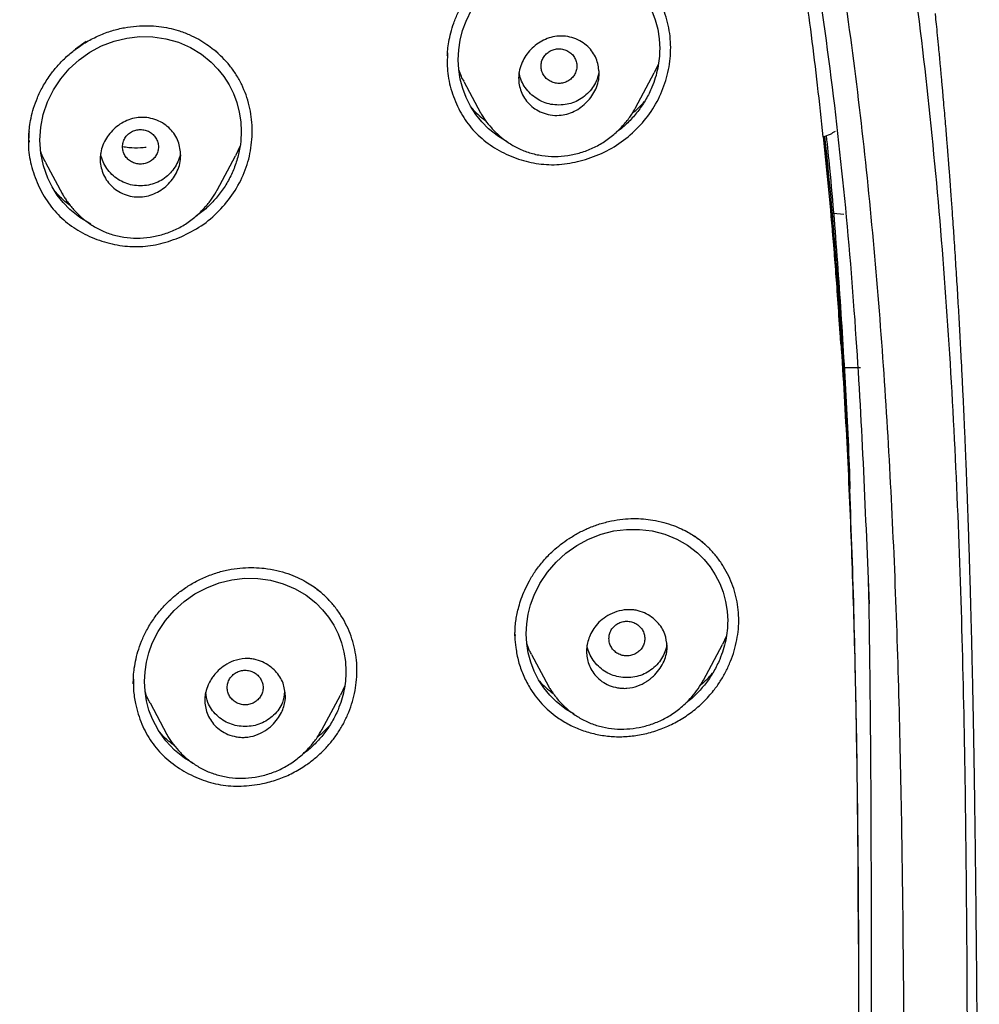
# Model space of a CAD drawing. Header units: millimetres. Extents: x 8 to 1894, y 12 to 2723.
# Tile 92 of 152: x 730 to 751, y 1842 to 1864. Entities that reach past the tile are written whole.
import ezdxf

# ---------------------------------------------------------------- set-up
doc = ezdxf.new("R2010")
doc.units = ezdxf.units.MM

msp = doc.modelspace()

# ---------------------------------------------------------------- linework, layer by layer
at = {"color": 7, "linetype": 'Continuous', "lineweight": 30}
for p, q in [((731.305, 1863.527), (731.063, 1863.356)), ((739.366, 1863.103), (739.366, 1863.085)), ((744.081, 1863.034), (743.985, 1862.828)), ((743.57, 1862.047), (743.986, 1862.828)), ((739.737, 1862.639), (740.112, 1861.935)), ((740.115, 1861.936), (740.11, 1861.944)), ((730.022, 1861.326), (730.022, 1861.315)), ((730.03, 1861.315), (730.03, 1861.284)), ((734.74, 1861.198), (734.636, 1860.977)), ((730.398, 1860.828), (730.774, 1860.123)), ((734.229, 1860.212), (734.637, 1860.977)), ((730.776, 1860.124), (730.771, 1860.134)), ((748.22, 1859.671), (747.991, 1859.691)), ((748.146, 1856.933), (748.12, 1857.32)), ((748.236, 1856.252), (748.589, 1856.252)), ((740.878, 1850.286), (740.878, 1850.268)), ((740.88, 1850.293), (740.88, 1850.269)), ((745.085, 1849.271), (745.509, 1850.067)), ((745.595, 1850.247), (745.509, 1850.067)), ((741.247, 1849.847), (741.623, 1849.142)), ((732.357, 1849.216), (732.357, 1849.201)), ((736.566, 1848.162), (736.981, 1848.939)), ((737.076, 1849.147), (736.979, 1848.94)), ((732.73, 1848.764), (733.106, 1848.058))]:
    msp.add_line(p, q, dxfattribs=at)
at = {"color": 7, "linetype": 'Continuous', "lineweight": 30, "flags": 128}
for points in [[(740.706, 1861.29), (740.507, 1861.407), (740.285, 1861.583), (740.135, 1861.736), (740.002, 1861.902), (739.888, 1862.083), (739.791, 1862.278), (739.713, 1862.483), (739.658, 1862.692), (739.625, 1862.906), (739.613, 1863.124), (739.624, 1863.342), (739.656, 1863.558), (739.71, 1863.772), (739.786, 1863.983), (739.916, 1864.249)], [(743.933, 1864.212), (744.009, 1864.011), (744.065, 1863.802), (744.099, 1863.586), (744.11, 1863.37), (744.11, 1863.37)], [(731.409, 1859.448), (731.405, 1859.45), (731.159, 1859.598), (730.938, 1859.778), (730.788, 1859.933), (730.656, 1860.101), (730.542, 1860.284), (730.446, 1860.481), (730.348, 1860.756), (730.29, 1861.038), (730.27, 1861.327), (730.289, 1861.616), (730.346, 1861.902), (730.443, 1862.184), (730.572, 1862.449), (730.735, 1862.698), (730.926, 1862.922), (731.145, 1863.12), (731.389, 1863.292), (731.649, 1863.43), (731.929, 1863.537), (732.213, 1863.607), (732.503, 1863.64), (732.795, 1863.635), (733.081, 1863.592), (733.362, 1863.512), (733.63, 1863.396), (733.876, 1863.248), (734.098, 1863.068), (734.247, 1862.915), (734.379, 1862.747), (734.494, 1862.564), (734.591, 1862.368), (734.666, 1862.165), (734.721, 1861.955), (734.755, 1861.739), (734.766, 1861.523), (734.766, 1861.523)], [(742.201, 1848.514), (742.024, 1848.615), (741.803, 1848.787), (741.653, 1848.937), (741.52, 1849.101), (741.405, 1849.279), (741.308, 1849.471), (741.23, 1849.674), (741.174, 1849.882), (741.141, 1850.094), (741.129, 1850.311), (741.14, 1850.528), (741.173, 1850.744), (741.228, 1850.958), (741.305, 1851.169), (741.436, 1851.434), (741.602, 1851.683), (741.797, 1851.909), (742.017, 1852.108), (742.258, 1852.279), (742.522, 1852.421), (742.8, 1852.53), (743.083, 1852.603), (743.371, 1852.639), (743.661, 1852.64), (743.944, 1852.604), (744.221, 1852.532), (744.489, 1852.424), (744.733, 1852.284), (744.954, 1852.114), (745.104, 1851.965), (745.236, 1851.802), (745.351, 1851.625), (745.449, 1851.433), (745.526, 1851.234), (745.581, 1851.027), (745.616, 1850.813), (745.627, 1850.597), (745.627, 1850.597)], [(733.695, 1847.418), (733.496, 1847.535), (733.275, 1847.711), (733.08, 1847.917), (732.916, 1848.148), (732.783, 1848.403), (732.706, 1848.606), (732.651, 1848.814), (732.618, 1849.026), (732.607, 1849.242), (732.618, 1849.459), (732.65, 1849.674), (732.705, 1849.886), (732.781, 1850.096), (732.911, 1850.359), (733.076, 1850.607), (733.27, 1850.831), (733.49, 1851.028), (733.734, 1851.199), (733.996, 1851.337), (734.274, 1851.444), (734.558, 1851.514), (734.847, 1851.548), (735.138, 1851.545), (735.423, 1851.504), (735.702, 1851.427), (735.969, 1851.315), (736.213, 1851.171), (736.435, 1850.996), (736.584, 1850.845), (736.716, 1850.68), (736.831, 1850.501), (736.927, 1850.308), (737.003, 1850.108), (737.059, 1849.9), (737.093, 1849.686), (737.104, 1849.471), (737.104, 1849.471)]]:
    msp.add_lwpolyline(points, dxfattribs=at)
at = {"color": 7, "linetype": 'Continuous', "lineweight": 30}
for points, knots in [([(746.132, 1797.158), (746.593, 1798.387), (747.512, 1800.831), (748.495, 1804.601), (749.27, 1808.382), (749.853, 1812.175), (750.34, 1816.36), (750.695, 1820.94), (750.905, 1825.905), (751, 1831.452), (750.99, 1837.581), (750.978, 1844.311), (750.875, 1851.06), (750.555, 1857.838), (750.011, 1863.494), (749.341, 1868.017), (748.676, 1871.415), (747.796, 1874.799), (746.641, 1878.144), (745.224, 1881.22), (743.546, 1883.984), (741.653, 1886.399), (739.443, 1888.544), (737.004, 1890.399), (734.422, 1891.997), (731.301, 1893.599), (727.614, 1895.121), (723.365, 1896.49), (719.049, 1897.572), (714.683, 1898.4), (710.282, 1898.968), (705.871, 1899.292), (701.478, 1899.419), (697.107, 1899.43), (692.736, 1899.418), (688.344, 1899.29), (683.933, 1898.968), (679.531, 1898.4), (675.166, 1897.573), (670.85, 1896.491), (666.6, 1895.12), (662.914, 1893.6), (659.793, 1891.997), (657.21, 1890.4), (654.772, 1888.545), (652.562, 1886.4), (650.668, 1883.984), (648.991, 1881.22), (647.573, 1878.144), (646.418, 1874.799), (645.539, 1871.415), (644.873, 1868.018), (644.203, 1863.495), (643.659, 1857.838), (643.34, 1851.061), (643.237, 1844.312), (643.225, 1837.582), (643.214, 1831.001), (643.338, 1824.548), (643.685, 1818.223), (644.263, 1812.764), (644.982, 1808.18), (645.752, 1804.467), (646.726, 1800.765), (647.629, 1798.364), (648.083, 1797.158)], [0, 0, 0, 0, 0.01422, 0.028301, 0.042283, 0.056188, 0.070046, 0.088148, 0.106186, 0.124159, 0.148558, 0.172923, 0.197399, 0.221993, 0.24671, 0.259145, 0.27167, 0.284302, 0.297067, 0.309991, 0.320883, 0.3319, 0.342924, 0.353811, 0.364567, 0.375221, 0.391058, 0.40678, 0.422432, 0.438055, 0.453668, 0.469227, 0.484683, 0.500001, 0.515318, 0.530774, 0.546334, 0.561944, 0.577571, 0.59322, 0.608942, 0.624779, 0.635434, 0.646191, 0.657076, 0.668103, 0.679114, 0.690014, 0.702933, 0.7157, 0.728331, 0.740856, 0.753291, 0.778008, 0.802602, 0.827078, 0.851444, 0.875842, 0.898728, 0.921719, 0.944802, 0.958463, 0.9722, 0.986034, 1, 1, 1, 1]), ([(744.739, 1797.28), (745.115, 1798.268), (745.867, 1800.241), (746.729, 1803.282), (747.443, 1806.352), (748.014, 1809.446), (748.474, 1812.555), (748.907, 1816.267), (749.256, 1820.586), (749.479, 1825.507), (749.58, 1830.652), (749.585, 1836.017), (749.57, 1841.606), (749.512, 1847.199), (749.34, 1852.796), (748.985, 1858.392), (748.481, 1863.045), (747.916, 1866.75), (747.389, 1869.517), (746.731, 1872.261), (745.916, 1874.969), (744.909, 1877.621), (743.78, 1879.973), (742.562, 1882.016), (741.314, 1883.764), (739.899, 1885.389), (738.155, 1887.037), (736.053, 1888.646), (733.602, 1890.178), (730.864, 1891.6), (727.851, 1892.896), (724.575, 1894.053), (721.236, 1895.018), (717.85, 1895.814), (714.145, 1896.505), (710.119, 1897.034), (705.784, 1897.362), (701.445, 1897.494), (697.108, 1897.507), (692.771, 1897.492), (688.43, 1897.359), (684.095, 1897.034), (680.069, 1896.506), (676.364, 1895.816), (672.979, 1895.019), (669.64, 1894.052), (666.364, 1892.895), (663.349, 1891.601), (660.612, 1890.178), (658.162, 1888.646), (656.061, 1887.037), (654.316, 1885.39), (652.903, 1883.763), (651.652, 1882.017), (650.437, 1879.972), (649.307, 1877.621), (648.299, 1874.969), (647.485, 1872.261), (646.827, 1869.517), (646.299, 1866.75), (645.734, 1863.045), (645.231, 1858.392), (644.876, 1852.796), (644.703, 1847.199), (644.645, 1841.607), (644.63, 1836.018), (644.636, 1830.727), (644.73, 1825.732), (644.934, 1821.034), (645.293, 1816.341), (645.773, 1812.242), (646.323, 1808.738), (646.885, 1805.824), (647.579, 1802.934), (648.408, 1800.071), (649.119, 1798.211), (649.475, 1797.28)], [0, 0, 0, 0, 0.011709, 0.0234, 0.035079, 0.046745, 0.058401, 0.070053, 0.08835, 0.106637, 0.124908, 0.145647, 0.166375, 0.187119, 0.207887, 0.228673, 0.249479, 0.259892, 0.270315, 0.28075, 0.291198, 0.301658, 0.31213, 0.319994, 0.327864, 0.335737, 0.343609, 0.354092, 0.364563, 0.37502, 0.38755, 0.400066, 0.41258, 0.425091, 0.437599, 0.45323, 0.468841, 0.484431, 0.499999, 0.515569, 0.531166, 0.546782, 0.562408, 0.574915, 0.587424, 0.599934, 0.612454, 0.624987, 0.635443, 0.645912, 0.656393, 0.664263, 0.672136, 0.680006, 0.687871, 0.698343, 0.708803, 0.71925, 0.729685, 0.740108, 0.750521, 0.771326, 0.792113, 0.81288, 0.833624, 0.854353, 0.875091, 0.892532, 0.909986, 0.927451, 0.944927, 0.955919, 0.966921, 0.977933, 0.988958, 1, 1, 1, 1]), ([(747.762, 1861.4), (747.72, 1861.784), (747.638, 1862.541), (747.501, 1863.656), (747.357, 1864.731), (747.202, 1865.779), (747.02, 1866.907), (746.805, 1868.112), (746.552, 1869.38), (746.289, 1870.561), (746.02, 1871.657), (745.747, 1872.67), (745.461, 1873.643), (745.159, 1874.579), (744.844, 1875.486), (744.616, 1876.078), (744.503, 1876.372)], [0, 0, 0, 0, 0.075629, 0.148774, 0.219442, 0.287672, 0.355801, 0.442638, 0.526807, 0.608264, 0.678737, 0.747131, 0.812909, 0.876424, 0.938775, 1, 1, 1, 1]), ([(748.792, 1850.974), (748.712, 1852.95), (748.542, 1857.151), (748.023, 1862.456), (747.334, 1866.867), (746.926, 1869.129), (746.614, 1870.265), (746.599, 1870.321)], [0, 0, 0, 0, 0.304502, 0.647209, 0.819184, 0.991101, 1, 1, 1, 1]), ([(739.367, 1863.219), (739.37, 1863.26), (739.376, 1863.361), (739.4, 1863.53), (739.443, 1863.73), (739.511, 1863.95), (739.609, 1864.184), (739.742, 1864.428), (739.915, 1864.675), (740.11, 1864.895), (740.32, 1865.086), (740.537, 1865.248), (740.78, 1865.396), (740.958, 1865.473), (741.049, 1865.512)], [0, 0, 0, 0, 0.042308, 0.103352, 0.17212, 0.248725, 0.333331, 0.425785, 0.5253, 0.632096, 0.717199, 0.806754, 0.900946, 1, 1, 1, 1]), ([(742.453, 1860.894), (742.613, 1860.952), (742.933, 1861.068), (743.363, 1861.353), (743.735, 1861.706), (744.034, 1862.125), (744.241, 1862.592), (744.353, 1863.086), (744.364, 1863.588), (744.271, 1864.078), (744.073, 1864.53), (743.79, 1864.933), (743.54, 1865.142), (743.415, 1865.245)], [0, 0, 0, 0, 0.091727, 0.18295, 0.273894, 0.364886, 0.455868, 0.546584, 0.637206, 0.728054, 0.818937, 0.909565, 1, 1, 1, 1]), ([(742.317, 1790.275), (742.364, 1790.34), (742.458, 1790.47), (742.591, 1790.659), (742.713, 1790.833), (742.816, 1790.981), (742.917, 1791.129), (743.019, 1791.279), (743.126, 1791.439), (743.261, 1791.641), (743.43, 1791.9), (743.639, 1792.228), (743.817, 1792.516), (743.964, 1792.757), (744.075, 1792.942), (744.184, 1793.126), (744.286, 1793.301), (744.382, 1793.469), (744.481, 1793.642), (744.586, 1793.831), (744.695, 1794.029), (744.798, 1794.22), (744.89, 1794.393), (744.964, 1794.534), (745.021, 1794.643), (745.064, 1794.726), (745.106, 1794.809), (745.156, 1794.907), (745.218, 1795.029), (745.29, 1795.174), (745.368, 1795.332), (745.446, 1795.493), (745.517, 1795.641), (745.576, 1795.765), (745.623, 1795.865), (745.666, 1795.957), (745.715, 1796.064), (745.777, 1796.197), (745.847, 1796.353), (745.921, 1796.518), (745.994, 1796.682), (746.062, 1796.838), (746.125, 1796.985), (746.182, 1797.119), (746.23, 1797.231), (746.265, 1797.316), (746.294, 1797.384), (746.321, 1797.451), (746.353, 1797.528), (746.399, 1797.64), (746.461, 1797.793), (746.54, 1797.991), (746.629, 1798.218), (746.714, 1798.438), (746.792, 1798.644), (746.862, 1798.831), (746.933, 1799.022), (746.997, 1799.199), (747.05, 1799.345), (747.091, 1799.461), (747.129, 1799.568), (747.176, 1799.703), (747.236, 1799.874), (747.309, 1800.089), (747.391, 1800.331), (747.465, 1800.554), (747.527, 1800.744), (747.571, 1800.883), (747.61, 1801.003), (747.639, 1801.095), (747.663, 1801.174), (747.689, 1801.255), (747.72, 1801.357), (747.763, 1801.495), (747.816, 1801.669), (747.874, 1801.865), (747.931, 1802.058), (747.983, 1802.237), (748.039, 1802.428), (748.095, 1802.626), (748.151, 1802.828), (748.2, 1803.006), (748.245, 1803.169), (748.288, 1803.329), (748.334, 1803.502), (748.387, 1803.702), (748.445, 1803.927), (748.523, 1804.232), (748.617, 1804.613), (748.725, 1805.059), (748.824, 1805.488), (748.898, 1805.815), (748.948, 1806.039), (748.975, 1806.164), (748.998, 1806.267), (749.019, 1806.365), (749.045, 1806.486), (749.078, 1806.644), (749.12, 1806.843), (749.173, 1807.101), (749.238, 1807.42), (749.313, 1807.801), (749.393, 1808.22), (749.458, 1808.574), (749.506, 1808.838), (749.533, 1808.988), (749.553, 1809.102), (749.567, 1809.185), (749.58, 1809.257), (749.594, 1809.339), (749.612, 1809.444), (749.637, 1809.585), (749.667, 1809.762), (749.701, 1809.966), (749.735, 1810.173), (749.767, 1810.375), (749.811, 1810.648), (749.863, 1810.985), (749.925, 1811.392), (749.984, 1811.795), (750.03, 1812.117), (750.061, 1812.344), (750.078, 1812.467), (750.091, 1812.561), (750.101, 1812.633), (750.11, 1812.701), (750.122, 1812.79), (750.139, 1812.916), (750.161, 1813.082), (750.187, 1813.285), (750.23, 1813.624), (750.286, 1814.074), (750.349, 1814.605), (750.4, 1815.055), (750.442, 1815.431), (750.474, 1815.735), (750.502, 1816.003), (750.526, 1816.232), (750.546, 1816.43), (750.564, 1816.614), (750.583, 1816.811), (750.605, 1817.042), (750.629, 1817.305), (750.656, 1817.601), (750.684, 1817.917), (750.713, 1818.249), (750.74, 1818.584), (750.767, 1818.916), (750.792, 1819.245), (750.817, 1819.571), (750.838, 1819.871), (750.857, 1820.142), (750.873, 1820.373), (750.887, 1820.577), (750.897, 1820.742), (750.906, 1820.871), (750.912, 1820.974), (750.919, 1821.081), (750.926, 1821.205), (750.936, 1821.357), (750.946, 1821.535), (750.958, 1821.733), (750.97, 1821.941), (750.981, 1822.144), (750.991, 1822.342), (751.001, 1822.532), (751.014, 1822.775), (751.028, 1823.063), (751.043, 1823.389), (751.057, 1823.69), (751.069, 1823.969), (751.08, 1824.226), (751.089, 1824.461), (751.096, 1824.641), (751.101, 1824.769), (751.105, 1824.863), (751.109, 1824.969), (751.113, 1825.101), (751.119, 1825.262), (751.125, 1825.451), (751.134, 1825.698), (751.143, 1825.991), (751.153, 1826.315), (751.161, 1826.628), (751.171, 1826.999), (751.181, 1827.42), (751.192, 1827.881), (751.2, 1828.31), (751.206, 1828.641), (751.21, 1828.887), (751.213, 1829.052), (751.215, 1829.213), (751.217, 1829.361), (751.219, 1829.483), (751.22, 1829.571), (751.221, 1829.641), (751.222, 1829.715), (751.223, 1829.809), (751.225, 1829.95), (751.228, 1830.146), (751.23, 1830.406), (751.233, 1830.708), (751.236, 1831.042), (751.239, 1831.487), (751.242, 1832.043), (751.245, 1832.715), (751.245, 1833.415), (751.245, 1834.142), (751.244, 1834.766), (751.242, 1835.263), (751.241, 1835.61), (751.239, 1835.912), (751.238, 1836.168), (751.237, 1836.368), (751.236, 1836.518), (751.235, 1836.631), (751.235, 1836.739), (751.234, 1836.857), (751.233, 1837.021), (751.232, 1837.239), (751.23, 1837.518), (751.227, 1837.839), (751.225, 1838.201), (751.222, 1838.605), (751.217, 1839.195), (751.211, 1839.948), (751.204, 1840.843), (751.197, 1841.709), (751.19, 1842.545), (751.183, 1843.35), (751.175, 1844.124), (751.167, 1844.871), (751.158, 1845.591), (751.149, 1846.28), (751.142, 1846.82), (751.136, 1847.211), (751.132, 1847.455), (751.128, 1847.651), (751.126, 1847.806), (751.123, 1847.944), (751.121, 1848.09), (751.118, 1848.26), (751.114, 1848.45), (751.11, 1848.669), (751.105, 1848.91), (751.098, 1849.236), (751.09, 1849.629), (751.081, 1850.01), (751.074, 1850.301), (751.068, 1850.508), (751.063, 1850.699), (751.059, 1850.869), (751.055, 1851.018), (751.051, 1851.163), (751.046, 1851.329), (751.04, 1851.534), (751.033, 1851.773), (751.025, 1852.029), (751.017, 1852.29), (751.009, 1852.554), (750.999, 1852.829), (750.99, 1853.098), (750.981, 1853.347), (750.972, 1853.574), (750.963, 1853.826), (750.951, 1854.128), (750.936, 1854.485), (750.92, 1854.851), (750.905, 1855.21), (750.889, 1855.546), (750.873, 1855.876), (750.856, 1856.226), (750.836, 1856.6), (750.816, 1856.987), (750.795, 1857.361), (750.775, 1857.712), (750.756, 1858.027), (750.738, 1858.318), (750.72, 1858.599), (750.701, 1858.894), (750.681, 1859.2), (750.66, 1859.502), (750.642, 1859.761), (750.626, 1859.981), (750.611, 1860.181), (750.596, 1860.39), (750.581, 1860.588), (750.568, 1860.754), (750.557, 1860.893), (750.547, 1861.024), (750.536, 1861.167), (750.522, 1861.338), (750.506, 1861.535), (750.487, 1861.756), (750.467, 1861.99), (750.447, 1862.221), (750.43, 1862.42), (750.415, 1862.583), (750.403, 1862.718), (750.391, 1862.845), (750.38, 1862.964), (750.369, 1863.087), (750.356, 1863.227), (750.337, 1863.424), (750.314, 1863.659), (750.29, 1863.907), (750.274, 1864.067), (750.266, 1864.145), (750.265, 1864.152)], [0, 0, 0, 0, 0.003145, 0.006366, 0.009143, 0.01148, 0.013454, 0.016205, 0.018584, 0.021023, 0.025791, 0.030886, 0.036347, 0.039169, 0.042023, 0.044896, 0.04759, 0.050044, 0.052507, 0.055469, 0.058583, 0.061438, 0.064036, 0.066315, 0.067706, 0.068906, 0.069985, 0.071398, 0.073226, 0.075359, 0.07781, 0.080156, 0.082385, 0.084264, 0.085573, 0.086737, 0.088269, 0.090192, 0.092505, 0.094975, 0.097323, 0.099549, 0.101653, 0.103632, 0.105267, 0.106443, 0.107251, 0.10817, 0.109268, 0.110546, 0.112919, 0.115736, 0.118941, 0.122511, 0.124976, 0.127594, 0.130362, 0.133008, 0.135, 0.136431, 0.137879, 0.139428, 0.142067, 0.144998, 0.148357, 0.152145, 0.154199, 0.156234, 0.15789, 0.159146, 0.160048, 0.161119, 0.162509, 0.164219, 0.166823, 0.169658, 0.172298, 0.174737, 0.176973, 0.180158, 0.182829, 0.18524, 0.187443, 0.189477, 0.191776, 0.19451, 0.197651, 0.200926, 0.206932, 0.213139, 0.219032, 0.224289, 0.22638, 0.228077, 0.229361, 0.230564, 0.23201, 0.234271, 0.23695, 0.240044, 0.244684, 0.249813, 0.255433, 0.261543, 0.264057, 0.266073, 0.26759, 0.268609, 0.269411, 0.270506, 0.271906, 0.273611, 0.276187, 0.279034, 0.281813, 0.284518, 0.287149, 0.292753, 0.298065, 0.303444, 0.30894, 0.310936, 0.312574, 0.313832, 0.31471, 0.315463, 0.316555, 0.318288, 0.320507, 0.323214, 0.326405, 0.334121, 0.341206, 0.347648, 0.352134, 0.356225, 0.359804, 0.362859, 0.365389, 0.367697, 0.3702, 0.373248, 0.376922, 0.380733, 0.385043, 0.389543, 0.394001, 0.398418, 0.40279, 0.407115, 0.411392, 0.414767, 0.41788, 0.420594, 0.422909, 0.42445, 0.425747, 0.426997, 0.428722, 0.430687, 0.433052, 0.435803, 0.4386, 0.441308, 0.443929, 0.44646, 0.448902, 0.453603, 0.457925, 0.461901, 0.4656, 0.469022, 0.472169, 0.474939, 0.476194, 0.477288, 0.478669, 0.480427, 0.482564, 0.485078, 0.48797, 0.492407, 0.496741, 0.500899, 0.504881, 0.511555, 0.517668, 0.523292, 0.528662, 0.530904, 0.533101, 0.535254, 0.537337, 0.538995, 0.540113, 0.540868, 0.541805, 0.543062, 0.544638, 0.547444, 0.550901, 0.555006, 0.559557, 0.564224, 0.572838, 0.581817, 0.591169, 0.600898, 0.610975, 0.616227, 0.620873, 0.624912, 0.628343, 0.631168, 0.632961, 0.634379, 0.635711, 0.637296, 0.639133, 0.642336, 0.646099, 0.650421, 0.655303, 0.660742, 0.666739, 0.67915, 0.691211, 0.702879, 0.714133, 0.724958, 0.735354, 0.745327, 0.755065, 0.764292, 0.773004, 0.776665, 0.77995, 0.782711, 0.784514, 0.78611, 0.788223, 0.790339, 0.792853, 0.795765, 0.799064, 0.802423, 0.80873, 0.814651, 0.817525, 0.820297, 0.82284, 0.825083, 0.827026, 0.828766, 0.830799, 0.83363, 0.836923, 0.840331, 0.843769, 0.847239, 0.850744, 0.854566, 0.857821, 0.860566, 0.863493, 0.867746, 0.872485, 0.877526, 0.882175, 0.886591, 0.890754, 0.895186, 0.900333, 0.905477, 0.91043, 0.915029, 0.91932, 0.922798, 0.926505, 0.930404, 0.93443, 0.938546, 0.942339, 0.94463, 0.947237, 0.950259, 0.952895, 0.955046, 0.956838, 0.958385, 0.960243, 0.962513, 0.965157, 0.968073, 0.971254, 0.974476, 0.977237, 0.979171, 0.980964, 0.982626, 0.984207, 0.985722, 0.987512, 0.989812, 0.993588, 0.996894, 0.999719, 1, 1, 1, 1]), ([(731.312, 1863.523), (731.406, 1863.573), (731.589, 1863.671), (731.875, 1863.774), (732.154, 1863.843), (732.424, 1863.879), (732.681, 1863.887), (732.923, 1863.871), (733.148, 1863.834), (733.375, 1863.775), (733.598, 1863.691), (733.811, 1863.586), (733.992, 1863.473), (734.136, 1863.368), (734.217, 1863.296), (734.251, 1863.266)], [0, 0, 0, 0, 0.098963, 0.193333, 0.283196, 0.368584, 0.449526, 0.526071, 0.598294, 0.666278, 0.750151, 0.826323, 0.894841, 0.955732, 1, 1, 1, 1]), ([(730.021, 1861.264), (730.021, 1861.277), (730.021, 1861.307), (730.021, 1861.377), (730.025, 1861.485), (730.04, 1861.639), (730.072, 1861.831), (730.128, 1862.048), (730.215, 1862.283), (730.336, 1862.53), (730.485, 1862.765), (730.656, 1862.982), (730.843, 1863.176), (731.061, 1863.363), (731.227, 1863.469), (731.312, 1863.523)], [0, 0, 0, 0, 0.01458, 0.03547, 0.078702, 0.136247, 0.208126, 0.294368, 0.383189, 0.483575, 0.595582, 0.687201, 0.785232, 0.889541, 1, 1, 1, 1]), ([(742.76, 1862.815), (742.756, 1862.754), (742.747, 1862.635), (742.668, 1862.411), (742.498, 1862.166), (742.258, 1861.989), (742.038, 1861.905), (741.856, 1861.875), (741.668, 1861.885), (741.485, 1861.936), (741.323, 1862.02), (741.147, 1862.167), (741, 1862.4), (740.948, 1862.674), (740.974, 1862.898), (741.052, 1863.12), (741.222, 1863.366), (741.461, 1863.543), (741.681, 1863.627), (741.864, 1863.657), (742.054, 1863.646), (742.24, 1863.593), (742.403, 1863.506), (742.576, 1863.358), (742.726, 1863.127), (742.749, 1862.916), (742.76, 1862.815)], [0, 0, 0, 0, 0.032632, 0.064119, 0.124954, 0.187231, 0.218455, 0.249642, 0.285112, 0.319496, 0.352554, 0.384421, 0.4445, 0.500367, 0.532806, 0.564248, 0.624922, 0.687168, 0.718249, 0.749454, 0.785671, 0.820496, 0.853976, 0.885863, 0.945522, 1, 1, 1, 1]), ([(733.424, 1859.169), (733.578, 1859.246), (733.886, 1859.4), (734.281, 1859.74), (734.607, 1860.141), (734.809, 1860.522), (734.92, 1860.844), (734.996, 1861.175), (735.027, 1861.598), (734.972, 1862.017), (734.877, 1862.338), (734.781, 1862.57), (734.659, 1862.789), (734.469, 1863.06), (734.287, 1863.228), (734.167, 1863.339)], [0, 0, 0, 0, 0.10057, 0.200837, 0.300932, 0.400986, 0.451068, 0.501077, 0.60095, 0.700925, 0.751055, 0.801297, 0.851497, 0.901541, 1, 1, 1, 1]), ([(739.372, 1863.277), (739.366, 1863.143), (739.355, 1862.851), (739.455, 1862.41), (739.631, 1861.976), (739.89, 1861.591), (740.225, 1861.274), (740.623, 1861.029), (741.06, 1860.857), (741.52, 1860.774), (741.99, 1860.779), (742.297, 1860.856), (742.453, 1860.894)], [0, 0, 0, 0, 0.085829, 0.187763, 0.291557, 0.391058, 0.490455, 0.593944, 0.697638, 0.797475, 0.897086, 1, 1, 1, 1]), ([(741.46, 1862.981), (741.463, 1862.947), (741.468, 1862.88), (741.51, 1862.786), (741.574, 1862.704), (741.658, 1862.643), (741.756, 1862.604), (741.86, 1862.59), (741.965, 1862.604), (742.062, 1862.643), (742.146, 1862.705), (742.21, 1862.786), (742.25, 1862.88), (742.265, 1862.982), (742.25, 1863.083), (742.21, 1863.177), (742.146, 1863.258), (742.061, 1863.319), (741.964, 1863.358), (741.859, 1863.372), (741.755, 1863.358), (741.657, 1863.319), (741.573, 1863.257), (741.51, 1863.176), (741.468, 1863.082), (741.462, 1863.014), (741.46, 1862.981)], [0, 0, 0, 0, 0.041659, 0.083341, 0.125, 0.166659, 0.208341, 0.25, 0.291659, 0.333341, 0.375, 0.416659, 0.458341, 0.5, 0.541659, 0.583341, 0.625, 0.666659, 0.708341, 0.75, 0.791659, 0.833341, 0.875, 0.916659, 0.958341, 1, 1, 1, 1]), ([(744.11, 1863.37), (744.108, 1863.297), (744.104, 1863.152), (744.07, 1862.935), (744.014, 1862.719), (743.929, 1862.485), (743.809, 1862.239), (743.645, 1861.99), (743.451, 1861.766), (743.28, 1861.602), (743.169, 1861.525), (743.138, 1861.504)], [0, 0, 0, 0, 0.101242, 0.202271, 0.3042, 0.408124, 0.544211, 0.678926, 0.81467, 0.949259, 1, 1, 1, 1]), ([(739.741, 1862.641), (739.72, 1862.677), (739.673, 1862.757), (739.643, 1862.845), (739.626, 1862.894)], [0, 0, 0, 0, 0.44589, 1, 1, 1, 1]), ([(742.749, 1862.872), (742.748, 1862.851), (742.742, 1862.774), (742.698, 1862.646), (742.616, 1862.496), (742.5, 1862.363), (742.363, 1862.252), (742.208, 1862.17), (742.039, 1862.122), (741.861, 1862.107), (741.682, 1862.121), (741.513, 1862.17), (741.357, 1862.251), (741.221, 1862.362), (741.105, 1862.495), (741.022, 1862.645), (740.98, 1862.761), (740.974, 1862.826), (740.974, 1862.836)], [0, 0, 0, 0, 0.025994, 0.093617, 0.161128, 0.231333, 0.301742, 0.369298, 0.436804, 0.507068, 0.577526, 0.645077, 0.712529, 0.782704, 0.853287, 0.920957, 0.988513, 1, 1, 1, 1]), ([(743.494, 1861.926), (743.548, 1861.969), (743.648, 1862.049), (743.731, 1862.146), (743.769, 1862.19)], [0, 0, 0, 0, 0.544191, 1, 1, 1, 1]), ([(739.916, 1862.039), (739.959, 1861.993), (740.055, 1861.891), (740.167, 1861.805), (740.228, 1861.757)], [0, 0, 0, 0, 0.444206, 1, 1, 1, 1]), ([(740.108, 1861.944), (740.142, 1861.887), (740.213, 1861.767), (740.356, 1861.594), (740.521, 1861.426), (740.722, 1861.271), (740.949, 1861.14), (741.203, 1861.039), (741.478, 1860.978), (741.767, 1860.958), (742.059, 1860.979), (742.346, 1861.042), (742.623, 1861.147), (742.881, 1861.292), (743.11, 1861.468), (743.302, 1861.662), (743.457, 1861.855), (743.535, 1861.989), (743.571, 1862.052)], [0, 0, 0, 0, 0.046517, 0.098641, 0.156655, 0.217464, 0.280522, 0.345544, 0.41277, 0.481609, 0.550635, 0.619718, 0.688795, 0.757933, 0.826951, 0.890975, 0.948543, 1, 1, 1, 1]), ([(733.416, 1860.987), (733.412, 1860.926), (733.404, 1860.807), (733.325, 1860.585), (733.157, 1860.339), (732.916, 1860.164), (732.695, 1860.081), (732.515, 1860.053), (732.331, 1860.065), (732.152, 1860.115), (731.992, 1860.198), (731.813, 1860.343), (731.659, 1860.581), (731.604, 1860.862), (731.631, 1861.089), (731.707, 1861.311), (731.877, 1861.556), (732.117, 1861.732), (732.337, 1861.814), (732.518, 1861.842), (732.704, 1861.83), (732.885, 1861.779), (733.047, 1861.694), (733.223, 1861.547), (733.381, 1861.311), (733.405, 1861.093), (733.416, 1860.987)], [0, 0, 0, 0, 0.032495, 0.063949, 0.124943, 0.187267, 0.218478, 0.249627, 0.283691, 0.317081, 0.349532, 0.381253, 0.44214, 0.500344, 0.532652, 0.564058, 0.624902, 0.687199, 0.718271, 0.749443, 0.784112, 0.817865, 0.850702, 0.882375, 0.942923, 1, 1, 1, 1]), ([(730.03, 1861.521), (730.021, 1861.404), (730.001, 1861.133), (730.08, 1860.709), (730.244, 1860.273), (730.482, 1859.874), (730.792, 1859.536), (731.168, 1859.27), (731.594, 1859.08), (732.048, 1858.964), (732.512, 1858.939), (732.978, 1859.001), (733.274, 1859.113), (733.424, 1859.169)], [0, 0, 0, 0, 0.0700558, 0.1614459, 0.2566596, 0.350729, 0.4415827, 0.5329, 0.6282864, 0.7225182, 0.8136657, 0.905072, 1, 1, 1, 1]), ([(732.116, 1861.179), (732.119, 1861.145), (732.125, 1861.077), (732.167, 1860.983), (732.23, 1860.902), (732.315, 1860.841), (732.412, 1860.802), (732.517, 1860.788), (732.621, 1860.802), (732.719, 1860.841), (732.803, 1860.903), (732.867, 1860.984), (732.907, 1861.078), (732.921, 1861.179), (732.907, 1861.28), (732.866, 1861.374), (732.802, 1861.456), (732.718, 1861.517), (732.621, 1861.556), (732.516, 1861.57), (732.411, 1861.556), (732.314, 1861.517), (732.23, 1861.455), (732.167, 1861.374), (732.125, 1861.28), (732.119, 1861.212), (732.116, 1861.179)], [0, 0, 0, 0, 0.0416593, 0.0833408, 0.125, 0.1666593, 0.2083407, 0.25, 0.2916593, 0.3333407, 0.375, 0.4166593, 0.4583407, 0.5, 0.5416593, 0.5833407, 0.625, 0.6666593, 0.7083407, 0.75, 0.7916593, 0.8333407, 0.875, 0.9166592, 0.9583407, 1, 1, 1, 1]), ([(734.766, 1861.523), (734.763, 1861.426), (734.755, 1861.232), (734.694, 1860.943), (734.598, 1860.662), (734.467, 1860.395), (734.304, 1860.147), (734.111, 1859.923), (733.93, 1859.752), (733.807, 1859.669), (733.765, 1859.641)], [0, 0, 0, 0, 0.132587, 0.265294, 0.400566, 0.534328, 0.666636, 0.79978, 0.932057, 1, 1, 1, 1]), ([(747.762, 1861.4), (747.816, 1861.418), (747.912, 1861.452), (747.996, 1861.507), (748.033, 1861.532)], [0, 0, 0, 0, 0.562325, 1, 1, 1, 1]), ([(747.762, 1861.4), (747.84, 1860.612), (747.997, 1859.035), (748.17, 1856.662), (748.306, 1854.283), (748.405, 1851.897), (748.474, 1849.507), (748.526, 1846.655), (748.552, 1843.341), (748.554, 1839.566), (748.554, 1836.103), (748.543, 1832.953), (748.508, 1830.115), (748.468, 1827.976), (748.422, 1826.784), (748.412, 1826.539)], [0, 0, 0, 0, 0.06806, 0.136238, 0.204542, 0.272974, 0.341528, 0.410192, 0.518278, 0.626519, 0.734816, 0.816069, 0.897415, 0.978923, 1, 1, 1, 1]), ([(748.118, 1857.32), (748.102, 1857.562), (748.058, 1858.22), (747.972, 1859.297), (747.875, 1860.416), (747.803, 1861.12), (747.774, 1861.405)], [0, 0, 0, 0, 0.177669, 0.482173, 0.791045, 1, 1, 1, 1]), ([(748.547, 1843.376), (748.545, 1843.891), (748.541, 1845.364), (748.514, 1847.794), (748.457, 1850.666), (748.366, 1853.335), (748.247, 1855.799), (748.099, 1858.058), (747.952, 1859.929), (747.834, 1861.046), (747.795, 1861.413)], [0, 0, 0, 0, 0.085686, 0.244645, 0.403677, 0.562919, 0.688186, 0.813499, 0.938794, 1, 1, 1, 1]), ([(748.365, 1853.543), (748.36, 1853.671), (748.331, 1854.553), (748.245, 1856.188), (748.099, 1858.446), (747.963, 1860.193), (747.859, 1861.186), (747.833, 1861.428)], [0, 0, 0, 0, 0.048667, 0.334909, 0.621257, 0.907566, 1, 1, 1, 1]), ([(730.403, 1860.83), (730.379, 1860.871), (730.331, 1860.952), (730.301, 1861.041), (730.287, 1861.085)], [0, 0, 0, 0, 0.50875, 1, 1, 1, 1]), ([(733.404, 1861.052), (733.403, 1861.036), (733.398, 1860.965), (733.336, 1860.788), (733.201, 1860.596), (733.02, 1860.45), (732.813, 1860.34), (732.574, 1860.3), (732.339, 1860.319), (732.169, 1860.367), (732.014, 1860.449), (731.877, 1860.56), (731.761, 1860.692), (731.679, 1860.843), (731.637, 1860.958), (731.631, 1861.022), (731.631, 1861.031)], [0, 0, 0, 0, 0.018633, 0.086939, 0.225362, 0.296485, 0.364725, 0.503201, 0.574374, 0.64261, 0.710745, 0.781627, 0.852925, 0.92128, 0.989521, 1, 1, 1, 1]), ([(732.647, 1861.165), (732.645, 1861.165), (732.603, 1861.159), (732.472, 1861.151), (732.295, 1861.149), (732.163, 1861.172), (732.117, 1861.18)], [0, 0, 0, 0, 0.011996, 0.240879, 0.736138, 1, 1, 1, 1]), ([(730.951, 1859.866), (730.949, 1859.867), (730.866, 1859.922), (730.742, 1860.034), (730.635, 1860.156), (730.591, 1860.206)], [0, 0, 0, 0, 0.013817, 0.599317, 1, 1, 1, 1]), ([(730.769, 1860.134), (730.783, 1860.108), (730.814, 1860.054), (730.869, 1859.972), (730.933, 1859.887), (731.032, 1859.766), (731.174, 1859.619), (731.376, 1859.46), (731.607, 1859.324), (731.865, 1859.22), (732.145, 1859.156), (732.438, 1859.134), (732.733, 1859.155), (733.022, 1859.219), (733.299, 1859.324), (733.556, 1859.469), (733.781, 1859.645), (733.969, 1859.835), (734.119, 1860.025), (734.196, 1860.156), (734.232, 1860.218)], [0, 0, 0, 0, 0.021421, 0.044433, 0.069256, 0.096104, 0.154899, 0.216558, 0.280504, 0.346459, 0.414774, 0.484469, 0.55414, 0.623636, 0.692885, 0.761929, 0.830226, 0.892991, 0.949483, 1, 1, 1, 1]), ([(748.155, 1856.781), (748.155, 1856.783), (748.148, 1856.898), (748.14, 1857.013), (748.131, 1857.127)], [0, 0, 0, 0, 0.018342, 1, 1, 1, 1]), ([(740.878, 1850.261), (740.878, 1850.292), (740.878, 1850.361), (740.884, 1850.485), (740.9, 1850.62), (740.927, 1850.767), (740.964, 1850.921), (741.02, 1851.097), (741.097, 1851.291), (741.202, 1851.501), (741.339, 1851.722), (741.514, 1851.948), (741.704, 1852.142), (741.898, 1852.306), (742.087, 1852.44), (742.296, 1852.564), (742.524, 1852.673), (742.77, 1852.766), (742.942, 1852.807), (743.03, 1852.828)], [0, 0, 0, 0, 0.028721, 0.064117, 0.10653, 0.143769, 0.18768, 0.238379, 0.295861, 0.360093, 0.431015, 0.508573, 0.59291, 0.653025, 0.716274, 0.782654, 0.852123, 0.924604, 1, 1, 1, 1]), ([(743.03, 1852.828), (743.114, 1852.843), (743.278, 1852.872), (743.519, 1852.884), (743.743, 1852.876), (743.97, 1852.848), (744.194, 1852.799), (744.409, 1852.731), (744.591, 1852.654), (744.743, 1852.576), (744.866, 1852.501), (744.957, 1852.438), (745.021, 1852.388), (745.065, 1852.352), (745.097, 1852.324), (745.114, 1852.309), (745.121, 1852.303)], [0, 0, 0, 0, 0.111256, 0.216237, 0.314868, 0.407039, 0.519705, 0.620588, 0.709652, 0.786942, 0.852545, 0.906564, 0.939537, 0.966076, 0.986211, 1, 1, 1, 1]), ([(743.616, 1848.043), (743.725, 1848.065), (743.943, 1848.108), (744.258, 1848.225), (744.558, 1848.377), (744.838, 1848.564), (745.093, 1848.785), (745.3, 1849.016), (745.463, 1849.245), (745.59, 1849.464), (745.694, 1849.692), (745.777, 1849.929), (745.835, 1850.17), (745.87, 1850.415), (745.878, 1850.661), (745.86, 1850.904), (745.816, 1851.143), (745.747, 1851.375), (745.654, 1851.597), (745.54, 1851.807), (745.405, 1852.004), (745.249, 1852.185), (745.077, 1852.349), (744.947, 1852.442), (744.883, 1852.488)], [0, 0, 0, 0, 0.056089, 0.111997, 0.167755, 0.223382, 0.278923, 0.334493, 0.376223, 0.417915, 0.459567, 0.501164, 0.5427, 0.584181, 0.625645, 0.667174, 0.708764, 0.750357, 0.79197, 0.833598, 0.875225, 0.916834, 0.958429, 1, 1, 1, 1]), ([(732.356, 1849.19), (732.357, 1849.245), (732.358, 1849.363), (732.378, 1849.55), (732.415, 1849.754), (732.476, 1849.975), (732.564, 1850.209), (732.686, 1850.452), (732.845, 1850.699), (733.046, 1850.94), (733.267, 1851.149), (733.499, 1851.325), (733.734, 1851.469), (733.993, 1851.595), (734.178, 1851.656), (734.272, 1851.687)], [0, 0, 0, 0, 0.050826, 0.107434, 0.169871, 0.238194, 0.312464, 0.392756, 0.479074, 0.571104, 0.669031, 0.746494, 0.827448, 0.911934, 1, 1, 1, 1]), ([(734.272, 1851.687), (734.362, 1851.71), (734.537, 1851.754), (734.798, 1851.784), (735.045, 1851.79), (735.299, 1851.772), (735.554, 1851.729), (735.802, 1851.658), (736.018, 1851.572), (736.201, 1851.478), (736.354, 1851.383), (736.479, 1851.29), (736.578, 1851.206), (736.655, 1851.134), (736.698, 1851.09), (736.717, 1851.07)], [0, 0, 0, 0, 0.102021, 0.19881, 0.290389, 0.376723, 0.483569, 0.580942, 0.668844, 0.747338, 0.816431, 0.87618, 0.926663, 0.967925, 1, 1, 1, 1]), ([(748.765, 1851.522), (748.766, 1851.492), (748.775, 1851.075), (748.787, 1850.289), (748.802, 1849.183), (748.812, 1848.13), (748.82, 1847.131), (748.824, 1846.187), (748.827, 1845.296), (748.829, 1844.459), (748.83, 1843.705), (748.83, 1843.029), (748.83, 1842.57), (748.83, 1842.284), (748.83, 1842.156), (748.83, 1842.031), (748.83, 1841.908), (748.83, 1841.787), (748.83, 1841.668), (748.83, 1841.249), (748.83, 1840.509), (748.829, 1839.432), (748.826, 1838.302), (748.822, 1837.118), (748.814, 1835.881), (748.801, 1834.591), (748.783, 1833.288), (748.759, 1831.974), (748.727, 1830.652), (748.684, 1829.287), (748.63, 1827.877), (748.562, 1826.423), (748.504, 1825.44), (748.475, 1824.941)], [0, 0, 0, 0, 0.003416, 0.047103, 0.088761, 0.128389, 0.165984, 0.201547, 0.235075, 0.266567, 0.296023, 0.320259, 0.342916, 0.347786, 0.352575, 0.357286, 0.361916, 0.366468, 0.370939, 0.375331, 0.413842, 0.454356, 0.496871, 0.541384, 0.587893, 0.636393, 0.686881, 0.734905, 0.784595, 0.835949, 0.888968, 0.943651, 1, 1, 1, 1]), ([(735.244, 1846.964), (735.353, 1846.991), (735.572, 1847.046), (735.884, 1847.179), (736.154, 1847.334), (736.383, 1847.501), (736.573, 1847.669), (736.747, 1847.855), (736.901, 1848.057), (737.035, 1848.272), (737.146, 1848.499), (737.234, 1848.735), (737.299, 1848.977), (737.339, 1849.223), (737.355, 1849.471), (737.344, 1849.718), (737.306, 1849.961), (737.242, 1850.198), (737.154, 1850.426), (737.043, 1850.642), (736.91, 1850.846), (736.756, 1851.033), (736.592, 1851.2), (736.47, 1851.293), (736.413, 1851.337)], [0, 0, 0, 0, 0.058748, 0.117277, 0.175645, 0.219349, 0.263003, 0.306646, 0.350348, 0.394074, 0.437749, 0.481388, 0.524992, 0.568566, 0.612124, 0.655709, 0.699402, 0.743132, 0.786789, 0.830409, 0.874007, 0.917588, 0.961158, 1, 1, 1, 1]), ([(744.276, 1850.026), (744.275, 1849.999), (744.273, 1849.945), (744.255, 1849.834), (744.211, 1849.695), (744.123, 1849.535), (744.035, 1849.428), (743.966, 1849.36), (743.925, 1849.323), (743.871, 1849.28), (743.774, 1849.213), (743.611, 1849.131), (743.426, 1849.09), (743.273, 1849.09), (743.138, 1849.105), (742.982, 1849.15), (742.819, 1849.238), (742.687, 1849.354), (742.589, 1849.486), (742.503, 1849.668), (742.469, 1849.857), (742.483, 1850.041), (742.514, 1850.176), (742.572, 1850.321), (742.661, 1850.467), (742.787, 1850.605), (742.952, 1850.725), (743.152, 1850.812), (743.334, 1850.847), (743.479, 1850.847), (743.613, 1850.83), (743.768, 1850.781), (743.928, 1850.689), (744.095, 1850.541), (744.243, 1850.322), (744.265, 1850.121), (744.276, 1850.026)], [0, 0, 0, 0, 0.014539, 0.029281, 0.059888, 0.091726, 0.125064, 0.132483, 0.142244, 0.154398, 0.168913, 0.20464, 0.249767, 0.268811, 0.287482, 0.323271, 0.357165, 0.389392, 0.419689, 0.448438, 0.500576, 0.522355, 0.546984, 0.574148, 0.604165, 0.636688, 0.672132, 0.710336, 0.751163, 0.770356, 0.788912, 0.824792, 0.858721, 0.890678, 0.948771, 1, 1, 1, 1]), ([(742.976, 1850.2), (742.979, 1850.167), (742.984, 1850.099), (743.026, 1850.005), (743.09, 1849.924), (743.174, 1849.862), (743.272, 1849.823), (743.376, 1849.81), (743.481, 1849.824), (743.578, 1849.863), (743.662, 1849.924), (743.726, 1850.006), (743.766, 1850.1), (743.781, 1850.201), (743.766, 1850.302), (743.726, 1850.396), (743.662, 1850.477), (743.578, 1850.539), (743.48, 1850.578), (743.375, 1850.592), (743.271, 1850.578), (743.174, 1850.539), (743.089, 1850.477), (743.026, 1850.396), (742.984, 1850.301), (742.979, 1850.234), (742.976, 1850.2)], [0, 0, 0, 0, 0.041659, 0.083341, 0.125, 0.166659, 0.208341, 0.25, 0.291659, 0.333341, 0.375, 0.416659, 0.458341, 0.5, 0.541659, 0.583341, 0.625, 0.666659, 0.708341, 0.75, 0.791659, 0.833341, 0.875, 0.916659, 0.958341, 1, 1, 1, 1]), ([(745.627, 1850.597), (745.625, 1850.525), (745.621, 1850.38), (745.586, 1850.163), (745.53, 1849.948), (745.444, 1849.714), (745.322, 1849.468), (745.158, 1849.218), (744.962, 1848.994), (744.808, 1848.844), (744.715, 1848.779), (744.702, 1848.77)], [0, 0, 0, 0, 0.104451, 0.208641, 0.313741, 0.420905, 0.561081, 0.699971, 0.840105, 0.978631, 1, 1, 1, 1]), ([(740.877, 1850.286), (740.877, 1850.272), (740.875, 1850.175), (740.897, 1849.975), (740.95, 1849.69), (741.053, 1849.393), (741.183, 1849.138), (741.326, 1848.922), (741.474, 1848.744), (741.64, 1848.582), (741.843, 1848.424), (742.086, 1848.276), (742.371, 1848.151), (742.673, 1848.064), (742.984, 1848.015), (743.301, 1848.004), (743.511, 1848.03), (743.616, 1848.043)], [0, 0, 0, 0, 0.010776, 0.070348, 0.147642, 0.224659, 0.302748, 0.361117, 0.41888, 0.47664, 0.535001, 0.612358, 0.689429, 0.767452, 0.845488, 0.9226, 1, 1, 1, 1]), ([(741.25, 1849.849), (741.234, 1849.876), (741.189, 1849.951), (741.16, 1850.035), (741.141, 1850.089)], [0, 0, 0, 0, 0.353121, 1, 1, 1, 1]), ([(744.265, 1850.086), (744.263, 1850.066), (744.258, 1849.991), (744.214, 1849.865), (744.132, 1849.715), (744.016, 1849.583), (743.88, 1849.472), (743.724, 1849.39), (743.555, 1849.341), (743.377, 1849.326), (743.198, 1849.341), (743.029, 1849.389), (742.873, 1849.471), (742.737, 1849.582), (742.621, 1849.714), (742.538, 1849.865), (742.496, 1849.981), (742.491, 1850.046), (742.49, 1850.056)], [0, 0, 0, 0, 0.023507, 0.091294, 0.15897, 0.229347, 0.299924, 0.367643, 0.435313, 0.50575, 0.576376, 0.644089, 0.711705, 0.78205, 0.8528, 0.920631, 0.988349, 1, 1, 1, 1]), ([(735.754, 1848.922), (735.752, 1848.886), (735.749, 1848.806), (735.719, 1848.68), (735.665, 1848.542), (735.578, 1848.399), (735.454, 1848.258), (735.291, 1848.131), (735.088, 1848.033), (734.901, 1847.995), (734.754, 1847.996), (734.623, 1848.012), (734.47, 1848.056), (734.308, 1848.143), (734.134, 1848.292), (733.992, 1848.523), (733.948, 1848.761), (733.957, 1848.918), (733.976, 1849.031), (734.019, 1849.159), (734.087, 1849.284), (734.163, 1849.391), (734.261, 1849.498), (734.405, 1849.614), (734.605, 1849.716), (734.8, 1849.758), (734.955, 1849.756), (735.087, 1849.737), (735.241, 1849.687), (735.4, 1849.594), (735.569, 1849.445), (735.719, 1849.223), (735.743, 1849.019), (735.754, 1848.922)], [0, 0, 0, 0, 0.019857, 0.04293, 0.069037, 0.098677, 0.131469, 0.167757, 0.207343, 0.250069, 0.268469, 0.28641, 0.321393, 0.354844, 0.386871, 0.446599, 0.501107, 0.516585, 0.532018, 0.562838, 0.588387, 0.60693, 0.632524, 0.664998, 0.70447, 0.750741, 0.769431, 0.787855, 0.823152, 0.856902, 0.888828, 0.947688, 1, 1, 1, 1]), ([(734.454, 1849.108), (734.456, 1849.074), (734.462, 1849.007), (734.504, 1848.912), (734.568, 1848.831), (734.652, 1848.77), (734.749, 1848.731), (734.854, 1848.717), (734.959, 1848.731), (735.056, 1848.77), (735.14, 1848.832), (735.204, 1848.913), (735.244, 1849.007), (735.258, 1849.108), (735.244, 1849.209), (735.203, 1849.303), (735.14, 1849.385), (735.055, 1849.446), (734.958, 1849.485), (734.853, 1849.499), (734.749, 1849.485), (734.651, 1849.446), (734.567, 1849.384), (734.504, 1849.303), (734.462, 1849.209), (734.456, 1849.141), (734.454, 1849.108)], [0, 0, 0, 0, 0.041659, 0.083341, 0.125, 0.166659, 0.208341, 0.25, 0.291659, 0.333341, 0.375, 0.416659, 0.458341, 0.5, 0.541659, 0.583341, 0.625, 0.666659, 0.708341, 0.75, 0.791659, 0.833341, 0.875, 0.916659, 0.958341, 1, 1, 1, 1]), ([(737.104, 1849.471), (737.102, 1849.398), (737.098, 1849.254), (737.063, 1849.038), (737.008, 1848.824), (736.922, 1848.591), (736.802, 1848.347), (736.638, 1848.099), (736.443, 1847.876), (736.276, 1847.717), (736.168, 1847.643), (736.141, 1847.625)], [0, 0, 0, 0, 0.102066, 0.203819, 0.306349, 0.410728, 0.547722, 0.683306, 0.819879, 0.95525, 1, 1, 1, 1]), ([(745.021, 1849.17), (745.072, 1849.21), (745.169, 1849.288), (745.25, 1849.383), (745.289, 1849.429)], [0, 0, 0, 0, 0.517681, 1, 1, 1, 1]), ([(732.359, 1849.292), (732.358, 1849.214), (732.355, 1849.031), (732.409, 1848.693), (732.529, 1848.293), (732.752, 1847.887), (733.056, 1847.54), (733.431, 1847.26), (733.851, 1847.049), (734.301, 1846.925), (734.772, 1846.889), (735.084, 1846.939), (735.244, 1846.964)], [0, 0, 0, 0, 0.053657, 0.127119, 0.238905, 0.345934, 0.45261, 0.563385, 0.675106, 0.782429, 0.889388, 1, 1, 1, 1]), ([(741.422, 1849.253), (741.469, 1849.203), (741.565, 1849.103), (741.675, 1849.019), (741.731, 1848.977)], [0, 0, 0, 0, 0.494312, 1, 1, 1, 1]), ([(741.622, 1849.143), (741.637, 1849.117), (741.666, 1849.067), (741.719, 1848.994), (741.77, 1848.924), (741.843, 1848.83), (741.956, 1848.706), (742.124, 1848.559), (742.331, 1848.419), (742.571, 1848.303), (742.831, 1848.222), (743.102, 1848.18), (743.377, 1848.177), (743.652, 1848.211), (743.923, 1848.283), (744.188, 1848.393), (744.445, 1848.545), (744.66, 1848.72), (744.833, 1848.902), (744.972, 1849.079), (745.048, 1849.21), (745.087, 1849.277)], [0, 0, 0, 0, 0.02238, 0.042878, 0.062465, 0.08311, 0.129841, 0.183792, 0.244776, 0.310164, 0.375196, 0.440124, 0.505155, 0.570251, 0.635357, 0.701722, 0.771157, 0.843891, 0.894333, 0.946358, 1, 1, 1, 1]), ([(732.733, 1848.766), (732.714, 1848.799), (732.667, 1848.878), (732.637, 1848.966), (732.62, 1849.017)], [0, 0, 0, 0, 0.416828, 1, 1, 1, 1]), ([(735.735, 1849.018), (735.726, 1848.935), (735.702, 1848.738), (735.502, 1848.48), (735.21, 1848.279), (734.854, 1848.219), (734.498, 1848.279), (734.206, 1848.479), (734.007, 1848.733), (733.983, 1848.927), (733.974, 1849.006)], [0, 0, 0, 0, 0.098101, 0.232665, 0.367486, 0.502104, 0.636967, 0.77144, 0.906539, 1, 1, 1, 1]), ([(733.271, 1847.818), (733.237, 1847.843), (733.135, 1847.916), (733.017, 1848.029), (732.94, 1848.12), (732.915, 1848.15)], [0, 0, 0, 0, 0.255013, 0.758005, 1, 1, 1, 1]), ([(733.102, 1848.065), (733.139, 1848.003), (733.217, 1847.874), (733.367, 1847.696), (733.537, 1847.529), (733.739, 1847.378), (733.968, 1847.251), (734.222, 1847.154), (734.498, 1847.096), (734.786, 1847.078), (735.077, 1847.103), (735.364, 1847.168), (735.64, 1847.275), (735.897, 1847.421), (736.123, 1847.599), (736.311, 1847.791), (736.459, 1847.98), (736.534, 1848.109), (736.569, 1848.169)], [0, 0, 0, 0, 0.050973, 0.105145, 0.163161, 0.223794, 0.286667, 0.351516, 0.418577, 0.48722, 0.556066, 0.62501, 0.694017, 0.763125, 0.832022, 0.895224, 0.9511, 1, 1, 1, 1]), ([(736.734, 1848.255), (736.684, 1848.2), (736.599, 1848.108), (736.503, 1848.028), (736.464, 1847.996)], [0, 0, 0, 0, 0.596596, 1, 1, 1, 1])]:
    msp.add_open_spline(points, degree=3, knots=knots, dxfattribs=at)

doc.saveas('drawing.dxf')
